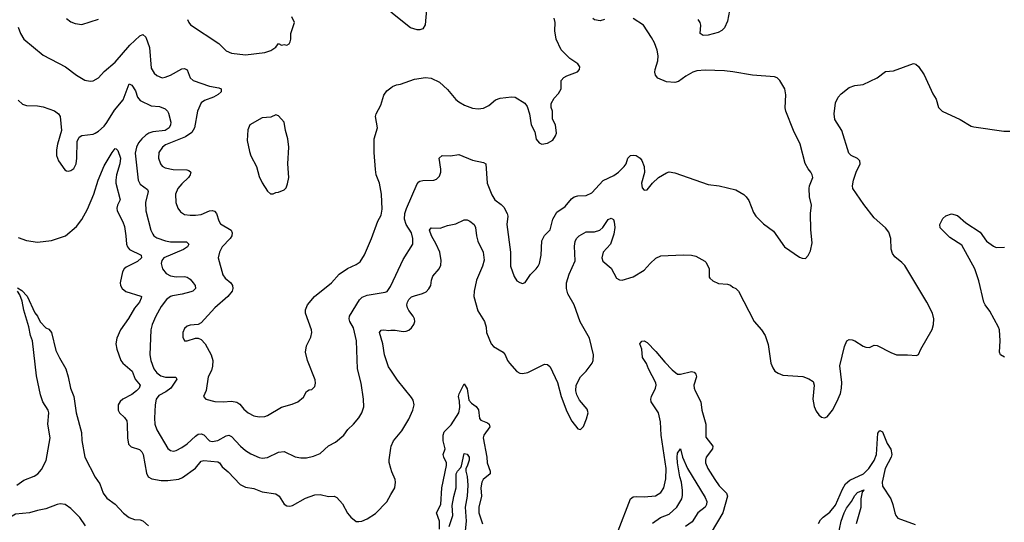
# Model space of a CAD drawing. Header units: inches. Extents: x 1245430 to 1420861, y 606325 to 671315.
# Tile 65 of 256: x 1297320 to 1304429, y 634141 to 637770. Entities that reach past the tile are written whole.
import ezdxf

# ---------------------------------------------------------------- set-up
doc = ezdxf.new("R2010")
doc.units = ezdxf.units.IN
doc.header["$MEASUREMENT"] = 0
doc.layers.add('B2693', color=7, linetype='Continuous')
doc.layers.add('B3603', color=7, linetype='Continuous')

msp = doc.modelspace()

# ---------------------------------------------------------------- linework, layer by layer
at = {"layer": 'B2693', "color": 5}
for points, elevation in [([(1298532.4, 637770), (1298540.5, 637750), (1298553.7, 637733.7), (1298758, 637598), (1298810, 637545.5), (1298850, 637528.4), (1298950, 637517), (1299090, 637533), (1299133.6, 637546.4), (1299170, 637571.3), (1299190, 637598), (1299210, 637584.7), (1299230, 637591.3), (1299250, 637584.7), (1299264.7, 637595.3), (1299274, 637610), (1299279, 637630), (1299279, 637670), (1299304, 637750), (1299285.2, 637790)], 980), ([(1297310, 637716), (1297325.3, 637670), (1297350, 637628), (1297490, 637514), (1297650, 637430.4), (1297730, 637370.4), (1297790, 637332.4), (1297830, 637326.4), (1297850, 637328.4), (1297889.3, 637350), (1297930, 637396.3), (1298010, 637464.2), (1298114.5, 637585.5), (1298187.2, 637652.8), (1298210, 637664), (1298230, 637642.8), (1298256.9, 637570), (1298270, 637419.1), (1298290, 637383.7), (1298310, 637365.7), (1298350, 637350.3), (1298370, 637354), (1298410, 637370.2), (1298490, 637413.8), (1298510, 637418), (1298530, 637407.7), (1298550.2, 637350.2), (1298571.9, 637331.9), (1298690, 637290.2), (1298757.8, 637277.8), (1298775.5, 637270), (1298773.7, 637250), (1298753.4, 637230), (1298718.4, 637210), (1298653.9, 637186.1), (1298631.3, 637168.7), (1298605.2, 637110), (1298582.3, 636990), (1298563.7, 636956.3), (1298516.3, 636923.7), (1298374.1, 636865.9), (1298350.3, 636850), (1298325.6, 636810), (1298322.3, 636770), (1298336.1, 636730), (1298350, 636711.8), (1298370, 636699.1), (1298427.8, 636687.8), (1298526.5, 636686.5), (1298541.7, 636681.7), (1298556.3, 636670), (1298552, 636650), (1298538.9, 636630), (1298490, 636584), (1298462.7, 636550), (1298446.3, 636510), (1298447.2, 636450), (1298462, 636410), (1298482, 636382), (1298510, 636363.7), (1298550, 636357.4), (1298590, 636357.7), (1298630, 636363.2), (1298690, 636388.9), (1298710, 636393.1), (1298727.7, 636387.7), (1298740.2, 636370), (1298757.2, 636317.2), (1298770, 636296.4), (1298847.7, 636250), (1298855.3, 636230), (1298851.8, 636210), (1298840.3, 636190), (1298783.1, 636130), (1298762.6, 636090), (1298752.4, 636050), (1298786.7, 635926.7), (1298803.2, 635903.2), (1298843.8, 635870), (1298857, 635850), (1298859.5, 635830), (1298854.6, 635810), (1298823.1, 635770), (1298728.5, 635690), (1298630, 635580.9), (1298610, 635569.4), (1298550, 635564.5), (1298530, 635558), (1298510, 635539), (1298499.1, 635510), (1298497.3, 635477.3), (1298510, 635451.3), (1298530, 635450.8), (1298590, 635470.4), (1298610, 635470.4), (1298630, 635461.3), (1298658.9, 635430), (1298703.2, 635350), (1298713.8, 635310), (1298712.7, 635267.3), (1298704.2, 635235.8), (1298681.6, 635190), (1298666.7, 635093.3), (1298648, 635048), (1298664.7, 635030), (1298730, 635012.2), (1298790, 635010.3), (1298850, 635016.5), (1298888.5, 635008.5), (1298910, 634992.9), (1298938, 634958), (1298970, 634930.3), (1299010, 634910.2), (1299050, 634902.4), (1299090, 634904.7), (1299110, 634911.3), (1299210, 634971.6), (1299287.1, 634992.9), (1299328.5, 635011.5), (1299370, 635044.9), (1299390, 635084), (1299410, 635096.3), (1299430, 635100.5), (1299450, 635121), (1299454.8, 635145.2), (1299453.5, 635170), (1299397.7, 635310), (1299383.5, 635370), (1299390, 635416), (1299421.5, 635478.6), (1299429.6, 635510), (1299428, 635530), (1299383.7, 635650), (1299384.8, 635675.2), (1299399.3, 635710), (1299449.6, 635770), (1299570.8, 635869.2), (1299628, 635932), (1299685.9, 635974.1), (1299750, 636001.6), (1299777.8, 636022.2), (1299808.8, 636071.2), (1299859.8, 636190), (1299905.4, 636314.6), (1299930, 636358), (1299937.4, 636402.6), (1299933.3, 636510), (1299917.4, 636590), (1299895.1, 636650), (1299888.3, 636688.3), (1299878.4, 636810), (1299879.5, 636910), (1299903.7, 636990), (1299889.4, 637070), (1299893.2, 637090), (1299926.8, 637153.2), (1299950, 637224.7), (1299970, 637256), (1300000, 637278.3)], 960), ([(1297659.3, 637779.3), (1297690, 637754.9), (1297722, 637742), (1297770, 637735.3), (1297890, 637773.4)], 980), ([(1297309.1, 637189.1), (1297339.9, 637159.9), (1297370.3, 637150.3), (1297450, 637146.7), (1297490, 637140.3), (1297571.3, 637111.3), (1297601.6, 637090), (1297612.4, 637070), (1297622.8, 636970), (1297593, 636870), (1297586.4, 636830), (1297586.7, 636790), (1297601.6, 636750), (1297645.3, 636685.3), (1297658, 636678), (1297670, 636675.5), (1297690, 636680.5), (1297710, 636696.3), (1297727.8, 636730), (1297733.7, 636770), (1297736.2, 636890), (1297750, 636921), (1297770, 636933.4), (1297850, 636943.7), (1297865.2, 636950), (1297890, 636965.3), (1297930, 637002), (1297950, 637026.7), (1298004.3, 637115.7), (1298066.3, 637190), (1298110, 637306.8), (1298130, 637298), (1298155.5, 637255.5), (1298171.1, 637210), (1298190, 637186.4), (1298270, 637147), (1298330, 637141.8), (1298370, 637127.2), (1298387.2, 637110), (1298394.5, 637094.5), (1298410.9, 637030.9), (1298409.4, 637010), (1298400.5, 636990), (1298370.6, 636969.4), (1298280.5, 636959.5), (1298252.6, 636950), (1298230, 636934.9), (1298201.1, 636910), (1298178.4, 636881.6), (1298163.5, 636850), (1298153.7, 636806.3), (1298176.3, 636610), (1298190, 636583.2), (1298242.9, 636542.9), (1298246.7, 636530), (1298229.4, 636450), (1298230.2, 636390.2), (1298267.2, 636250), (1298280.6, 636220.6), (1298288.8, 636208.8), (1298310, 636194.9), (1298372.4, 636172.4), (1298410, 636166.8), (1298525.1, 636165.1), (1298542, 636150), (1298531.4, 636130), (1298502.3, 636110), (1298360.2, 636050), (1298345.8, 636030), (1298342.9, 636010), (1298352.2, 635970), (1298377.6, 635937.6), (1298410, 635919.3), (1298450, 635913), (1298510, 635914.6), (1298530.4, 635910), (1298550, 635896.9), (1298572.7, 635870), (1298586.3, 635850), (1298590.3, 635830), (1298569.4, 635810.6), (1298555.2, 635804.8), (1298492.9, 635787.1), (1298424.6, 635775.4), (1298408.9, 635770), (1298381.3, 635750), (1298342.1, 635697.9), (1298303.5, 635630), (1298276.9, 635570), (1298267.2, 635530), (1298260.6, 635350), (1298267, 635310), (1298288.4, 635250), (1298310, 635220.7), (1298339.1, 635199.1), (1298371.9, 635188.1), (1298448.6, 635188.6), (1298453.9, 635173.9), (1298410.4, 635109.6), (1298376.5, 635083.5), (1298324.8, 635055.2), (1298306, 635030), (1298297.6, 634990), (1298292.7, 634892.7), (1298296.9, 634850), (1298309.3, 634809.3), (1298390, 634674), (1298410, 634658.9), (1298430, 634654.3), (1298450, 634658.9), (1298490, 634680.8), (1298530, 634708.2), (1298590, 634763.8), (1298610, 634776.5), (1298630, 634780.2), (1298650, 634771.5), (1298690, 634729), (1298710, 634723.6), (1298750, 634730.2), (1298810, 634764.9), (1298830, 634769.1), (1298850, 634760.3), (1298914.9, 634690), (1298950, 634659.2), (1298990, 634634.2), (1299050, 634607.5), (1299070, 634603.2), (1299110, 634607.8), (1299190, 634646), (1299230, 634652.6), (1299310, 634612.2), (1299350, 634605.3), (1299390, 634606.4), (1299442.3, 634617.7), (1299490, 634637.1), (1299550, 634692.7), (1299599.8, 634720.2), (1299660.9, 634770), (1299690, 634810.8), (1299731.4, 634848.6), (1299770, 634894.8), (1299791.6, 634930), (1299805.4, 634974.6), (1299803.6, 635030), (1299784.8, 635144.8), (1299758.4, 635250), (1299751.9, 635450), (1299730, 635543.7), (1299703.1, 635590), (1299698, 635610), (1299701.4, 635630), (1299773.2, 635746.8), (1299793.7, 635766.3), (1299830, 635781.4), (1299958.8, 635801.2), (1299972.4, 635807.6), (1299997.5, 635842.5), (1300000, 635847.8)], 940), ([(1297310, 636196.3), (1297370, 636175), (1297450, 636163.9), (1297550, 636175.6), (1297650, 636208.9), (1297730, 636276), (1297770, 636327), (1297810, 636402.4), (1297855.3, 636510), (1297885.9, 636610), (1297930, 636715.3), (1297986.9, 636810), (1298010, 636838.8), (1298016.3, 636836.3), (1298030, 636824.9), (1298047.8, 636770), (1298043.7, 636730), (1298020.4, 636650), (1298013.8, 636610), (1298015, 636590), (1298045.4, 636470), (1298025.5, 636430), (1298021.2, 636410), (1298024.8, 636390), (1298064.2, 636310), (1298075.9, 636275.9), (1298087.6, 636210), (1298091.2, 636150), (1298097.6, 636130), (1298114.3, 636110), (1298197, 636070), (1298200.2, 636050), (1298170, 636022.9), (1298090, 635982.7), (1298073.4, 635970), (1298062.7, 635950), (1298045.3, 635870), (1298048.5, 635850), (1298060.4, 635830), (1298087.5, 635807.5), (1298194.5, 635774.5), (1298199.3, 635770), (1298198.3, 635758.3), (1298184.5, 635730), (1298150, 635686.4), (1298106.6, 635613.4), (1298048, 635530), (1298020.8, 635470), (1298015.2, 635430), (1298022, 635390), (1298051.6, 635310), (1298065.3, 635290), (1298131.4, 635231.4), (1298154.6, 635174.6), (1298190.3, 635130), (1298183.2, 635110), (1298164.4, 635090), (1298130, 635064.1), (1298065.5, 635030), (1298046.2, 635013.8), (1298032.2, 634990), (1298030.3, 634950.3), (1298040.3, 634930), (1298077.1, 634897.1), (1298092.9, 634872.9), (1298096.9, 634850), (1298097.8, 634750), (1298105.4, 634705.4), (1298125, 634685), (1298186.2, 634666.2), (1298202.4, 634650), (1298210.9, 634630), (1298236.5, 634496.5), (1298248.9, 634470), (1298274.4, 634454.4), (1298341.8, 634441.8), (1298390, 634442.3), (1298468.2, 634451.8), (1298496, 634464), (1298590, 634531.3), (1298630, 634582.7), (1298650, 634587.1), (1298750, 634577.8), (1298762.6, 634570), (1298781.9, 634541.9), (1298825.7, 634505.7), (1298912.7, 634412.7), (1298950, 634395.3), (1299010, 634384.2), (1299070, 634360.9), (1299170, 634347), (1299194.4, 634330), (1299230, 634270.7), (1299250, 634258.4), (1299270, 634257), (1299290, 634262.6), (1299384.8, 634315.2), (1299450, 634338.6), (1299490, 634340.3), (1299550, 634327), (1299590, 634328.4), (1299610, 634319.3), (1299650, 634274.9), (1299686.1, 634206.1), (1299710, 634177.3), (1299750, 634145.5), (1299770, 634145.5), (1299790, 634148.2), (1299830, 634166.4), (1299890, 634204.6), (1299970.9, 634289.1), (1300000, 634340.9)], 920), ([(1297300.8, 634410), (1297350, 634445.3), (1297425.6, 634474.4), (1297450.3, 634489.7), (1297477.7, 634522.3), (1297512.2, 634587.8), (1297539.9, 634750), (1297523.9, 634850), (1297531.3, 634930), (1297525, 634950), (1297486.7, 635010), (1297470, 635060.9), (1297442, 635198), (1297412.5, 635450), (1297398.9, 635490), (1297387.5, 635552.5), (1297350, 635671.8), (1297337.9, 635737.9), (1297322, 635782), (1297304.1, 635810)], 880), ([(1297305.6, 635834.4), (1297335.6, 635815.6), (1297374.5, 635774.5), (1297430, 635654), (1297448.4, 635630), (1297468.3, 635588.3), (1297510, 635546), (1297530, 635536), (1297550.6, 635510), (1297582, 635382), (1297607.5, 635327.5), (1297653.6, 635250), (1297670.9, 635190.9), (1297686.5, 635110), (1297710, 635048), (1297727.3, 634930), (1297765.4, 634790), (1297769.6, 634730.4), (1297791.6, 634610), (1297865.9, 634465.9), (1297898.5, 634418.5), (1297922.1, 634350), (1297950, 634314), (1298010, 634272.8), (1298070, 634206.3), (1298110, 634176.3), (1298150, 634161.6), (1298190, 634158.2), (1298210, 634151.4), (1298250, 634115.6)], 880), ([(1300000, 635239.3), (1299983.7, 635263.7), (1299953.2, 635350), (1299942.9, 635430), (1299917, 635510), (1299930, 635527.3), (1299949.7, 635530.3), (1299985.8, 635525.8), (1300000, 635526.9)], 920), ([(1300000, 634529.3), (1299988.6, 634571.4), (1299987.6, 634592.4), (1300000, 634676.5)], 920), ([(1297794.6, 634114.6), (1297755, 634175), (1297690, 634240.9), (1297648.4, 634268.4), (1297613.7, 634273.7), (1297590, 634270.3), (1297510, 634236.8), (1297450, 634226.4), (1297390, 634208.7), (1297290, 634199.1), (1297234.7, 634165.3), (1297149.2, 634130.8)], 880)]:
    msp.add_lwpolyline(points, dxfattribs=dict(at, elevation=elevation))
at = {"layer": 'B2693', "color": 5, "elevation": 980}
msp.add_lwpolyline([(1299170, 637082), (1299133, 637067), (1299070, 637060.9), (1298982.8, 637010), (1298966.6, 636973.4), (1298963.4, 636896.6), (1298978.3, 636818.3), (1298990, 636786), (1299030.5, 636710), (1299050, 636638), (1299070, 636591), (1299110, 636532), (1299130, 636512), (1299150, 636511.3), (1299170, 636522), (1299190, 636524.7), (1299230, 636542), (1299243.1, 636556.9), (1299254.6, 636585.4), (1299264, 636630), (1299257, 636730), (1299264.2, 636850), (1299256.9, 636910), (1299238.4, 636970), (1299229.5, 637029.5), (1299190, 637075.3)], close=True, dxfattribs=at)
at = {"layer": 'B3603', "color": 5}
for points, elevation in [([(1300258.9, 637870), (1300247.4, 637732.6), (1300230, 637703.6), (1300210, 637696.9), (1300190, 637696.8), (1300142.9, 637710), (1300000, 637823.6)], 960), ([(1302444.5, 637835.5), (1302430, 637759), (1302409.1, 637710.9), (1302390, 637691.5), (1302362, 637678), (1302290, 637657.6), (1302254.7, 637654.7), (1302234, 637670), (1302238.5, 637730), (1302233.2, 637750), (1302218.8, 637770)], 920), ([(1300000, 637278.3), (1300012.5, 637287.5), (1300040.7, 637299.3), (1300070, 637304.9), (1300170, 637341.3), (1300250, 637353.4), (1300290, 637348.7), (1300350, 637318), (1300410, 637266.4), (1300470, 637193), (1300490, 637176.4), (1300531.8, 637151.8), (1300590, 637130.4), (1300630, 637127), (1300670, 637132), (1300706.6, 637150), (1300756, 637190), (1300790, 637202.6), (1300870, 637214), (1300898, 637210), (1300966.2, 637166.2), (1300984.1, 637144.1), (1301001.6, 637090), (1301012.7, 637010), (1301039.9, 636959.9), (1301048.3, 636908.3), (1301070, 636881), (1301091.1, 636871.1), (1301130, 636878.8), (1301170, 636901), (1301189, 636930), (1301195.3, 636950), (1301188, 637010), (1301167.3, 637052.7), (1301166, 637110), (1301156.4, 637136.4), (1301156.4, 637163.6), (1301178, 637202), (1301210, 637236), (1301229.3, 637270), (1301229.4, 637330), (1301248, 637352), (1301270, 637364.9), (1301347, 637393), (1301361.2, 637410), (1301365.2, 637430), (1301349.2, 637450), (1301292.3, 637490), (1301230, 637553.2), (1301193.6, 637630), (1301182.9, 637690), (1301187.3, 637750), (1301180.1, 637780.1)], 960), ([(1300000, 635847.8), (1300090, 636039.1), (1300159.1, 636150), (1300158.2, 636190), (1300149.8, 636230), (1300110.8, 636290.8), (1300097.9, 636330), (1300101, 636370), (1300113, 636407), (1300190, 636585.5), (1300201.8, 636598.2), (1300210, 636604.4), (1300231.3, 636608.7), (1300310, 636610.4), (1300330, 636619.3), (1300350, 636639.1), (1300361.7, 636670), (1300361.7, 636690), (1300349.6, 636770), (1300370, 636788), (1300430, 636787), (1300490, 636795.3), (1300590, 636754.3), (1300670, 636738.4), (1300686.8, 636730), (1300696, 636590), (1300730, 636504.9), (1300750, 636468.5), (1300796.3, 636436.3), (1300815.6, 636415.6), (1300840.5, 636370), (1300844.9, 636350), (1300836.4, 636290), (1300863.7, 636090), (1300864.9, 635990), (1300890, 635916), (1300910, 635884.7), (1300930, 635871), (1300950, 635866), (1300970, 635871), (1301009.3, 635930), (1301050, 635971), (1301062.7, 635990), (1301072.3, 636010), (1301085.1, 636070), (1301090, 636172), (1301110, 636212), (1301150, 636252), (1301169.6, 636330), (1301199.1, 636380.9), (1301258.4, 636421.6), (1301304, 636476), (1301322.7, 636490), (1301350, 636498.7), (1301410, 636500.4), (1301450, 636520.5), (1301532.2, 636607.8), (1301610, 636644.9), (1301643.1, 636670), (1301684.4, 636710), (1301697.7, 636730), (1301711.6, 636770), (1301720.1, 636779.9), (1301730, 636788.4), (1301750, 636792.8), (1301770.6, 636790), (1301800.4, 636770), (1301812.7, 636752.7), (1301829.1, 636710), (1301832.4, 636667.6), (1301810.7, 636590), (1301815.3, 636555.3), (1301830, 636538), (1301850, 636541), (1301889.7, 636590.3), (1301932.7, 636630), (1301990, 636663.8), (1302010, 636670.4), (1302050, 636663.8), (1302290, 636580.5), (1302370.4, 636570.4), (1302490, 636540.7), (1302547.9, 636507.9), (1302566, 636490), (1302584.5, 636464.5), (1302618.5, 636378.5), (1302634.8, 636350), (1302690, 636296), (1302763.1, 636243.1), (1302841, 636130), (1302950, 636054.8), (1302970, 636046.8), (1302994, 636046), (1303013.2, 636066.8), (1303030, 636102), (1303042, 636158), (1303032.1, 636252.1), (1303029.5, 636370), (1303037.2, 636430), (1303022.9, 636490), (1303019.6, 636550), (1303022, 636570), (1303046, 636630), (1303042.7, 636650), (1303032.3, 636670), (1303012.9, 636692.9), (1302991.1, 636731.1), (1302954.3, 636870), (1302907.6, 636970), (1302851.6, 637110), (1302847.3, 637132.7), (1302852.5, 637227.5), (1302844, 637270), (1302809, 637330), (1302789.5, 637349.5), (1302770, 637358), (1302610.7, 637369.3), (1302470, 637394.5), (1302410, 637400.7), (1302270, 637405.6), (1302210, 637400.7), (1302181, 637390), (1302130, 637360.9), (1302076.5, 637323.5), (1302050, 637315.4), (1301990, 637321.2), (1301928.6, 637348.6), (1301910.8, 637370), (1301906.8, 637390), (1301908.9, 637411.1), (1301928.2, 637471.8), (1301929.7, 637510), (1301922, 637550), (1301902.3, 637602.3), (1301881.7, 637641.7), (1301823.7, 637730), (1301750, 637778.4)], 940), ([(1301541.6, 637770), (1301510, 637760.7), (1301470, 637767.6), (1301458.7, 637778.7)], 940), ([(1300000, 635526.9), (1300030, 635529.1), (1300090, 635519), (1300110, 635521.5), (1300130, 635529.2), (1300150, 635545.5), (1300166, 635570), (1300172.2, 635590), (1300170.6, 635610), (1300160.7, 635630), (1300128.6, 635670), (1300119.5, 635690), (1300116.5, 635710), (1300119.9, 635730), (1300129.9, 635750.1), (1300150, 635767.5), (1300170, 635777.1), (1300228.3, 635791.7), (1300254.2, 635805.8), (1300274.6, 635825.4), (1300288.3, 635850), (1300293.5, 635890), (1300302.5, 635917.5), (1300349.8, 635970), (1300362, 635998), (1300362.9, 636030), (1300352.5, 636090), (1300327.6, 636150), (1300293.2, 636210), (1300279.2, 636250), (1300290, 636266.7), (1300355.4, 636264.6), (1300410, 636284.9), (1300470, 636296.1), (1300530, 636325.5), (1300550, 636324.9), (1300570, 636315.5), (1300600.4, 636290), (1300611.3, 636270), (1300617.7, 636210), (1300627.8, 636170), (1300666.3, 636090), (1300673.2, 636033.2), (1300661.2, 635990), (1300617.3, 635890), (1300601, 635810), (1300598.4, 635770), (1300628, 635668), (1300676.9, 635590), (1300687.6, 635550), (1300690.3, 635510), (1300724.6, 635430), (1300741.6, 635410), (1300810.4, 635370), (1300826, 635350), (1300842.4, 635310), (1300856.4, 635290), (1300910, 635230.4), (1300930, 635218.7), (1300950, 635214), (1300990, 635222), (1301110, 635282), (1301130, 635280.7), (1301150, 635264), (1301203.8, 635150), (1301228.4, 635050), (1301270, 634941), (1301306.8, 634870), (1301350, 634816), (1301370, 634811.3), (1301390, 634831.3), (1301413.1, 634886.9), (1301423.6, 634930), (1301416.4, 634956.4), (1301362.5, 635022.5), (1301342, 635062), (1301335.1, 635090), (1301338.9, 635130), (1301369.6, 635190), (1301410, 635232.4), (1301453, 635290), (1301460.5, 635310), (1301462, 635350), (1301434.3, 635470), (1301367.2, 635587.2), (1301324.2, 635710), (1301278.9, 635790), (1301267.4, 635830), (1301267.2, 635870), (1301286.8, 635933.2), (1301331.2, 636028.8), (1301326.2, 636133.8), (1301330.7, 636169.3), (1301339.7, 636190), (1301359.6, 636210), (1301410, 636238.5), (1301470, 636237.1), (1301509.9, 636250.1), (1301530.5, 636269.5), (1301570, 636326.4), (1301590, 636335.5), (1301606.4, 636326.4), (1301613.1, 636310), (1301616.2, 636270), (1301610, 636221.2), (1301586, 636150), (1301532.7, 636090), (1301524.2, 636050), (1301530, 636025.5), (1301590, 635975.5), (1301630, 635904.4), (1301650, 635892.2), (1301670, 635888.5), (1301750, 635912.4), (1301830, 635961.6), (1301871, 636009), (1301912.1, 636047.9), (1301950, 636063.6), (1302110, 636071.8), (1302170.6, 636070.6), (1302202.5, 636062.5), (1302267.1, 636027.1), (1302277.3, 636017.3), (1302298.8, 635970), (1302298, 635910), (1302302.8, 635902.8), (1302325.2, 635885.2), (1302365.8, 635865.8), (1302430, 635860.3), (1302452.5, 635852.5), (1302470, 635838), (1302490.8, 635830), (1302510.6, 635810), (1302623.1, 635590), (1302676.4, 635530), (1302703.1, 635490), (1302723.9, 635423.9), (1302743.8, 635290), (1302756.7, 635256.7), (1302772.8, 635232.8), (1302796.7, 635216.7), (1302830, 635203.8), (1302973.7, 635193.7), (1303017.1, 635177.1), (1303050, 635158), (1303055.5, 635130), (1303047.2, 635030), (1303055.8, 634975.8), (1303070, 634944), (1303090, 634916.3), (1303110, 634899.1), (1303130, 634895.5), (1303150, 634903), (1303188.2, 634950), (1303220.5, 635010), (1303245.6, 635070), (1303254, 635110), (1303256.2, 635150), (1303240.7, 635270), (1303275.8, 635410), (1303292.7, 635450), (1303310, 635459.5), (1303330, 635457.4), (1303350.2, 635450.2), (1303410, 635412.4), (1303430, 635404.4), (1303456.6, 635403.4), (1303490, 635420.7), (1303510, 635416.3), (1303610, 635366), (1303650, 635350.6), (1303730, 635350.6), (1303795.1, 635344.9), (1303810, 635351.3), (1303827, 635390), (1303908.2, 635531.8), (1303918.9, 635570), (1303919.7, 635610), (1303911.3, 635650), (1303869.6, 635730), (1303710, 635994.5), (1303690, 636017.6), (1303637.7, 636057.7), (1303621, 636081), (1303613.1, 636113.1), (1303609.8, 636190), (1303595, 636235), (1303570, 636266), (1303490, 636338), (1303414.2, 636434.2), (1303336.2, 636550), (1303332.4, 636570), (1303340.3, 636610), (1303359.4, 636670), (1303387.6, 636730), (1303384.8, 636750), (1303370, 636766.9), (1303323.6, 636790), (1303306.6, 636806.6), (1303256.5, 636970), (1303205.7, 637050), (1303200.4, 637090), (1303210.7, 637169.3), (1303229.7, 637210), (1303250, 637234.4), (1303310, 637280.5), (1303350, 637295.5), (1303410, 637301), (1303510, 637350.6), (1303570, 637396), (1303630, 637400.4), (1303772.5, 637452.5), (1303790, 637447.7), (1303810, 637430.7), (1303851.5, 637371.5), (1303913.5, 637233.5), (1303936, 637196), (1303954.7, 637134.7), (1303979.1, 637110), (1304110.2, 637050.2), (1304190, 637001.6), (1304210, 636995.5), (1304425.8, 636965.8), (1304470, 636963.8)], 920), ([(1304430, 635334), (1304400.9, 635350), (1304394, 635370), (1304399.1, 635450), (1304393.7, 635530), (1304386.7, 635550), (1304324.1, 635664.1), (1304289.9, 635710), (1304280.6, 635730), (1304244.3, 635884.3), (1304215.6, 635970), (1304121.5, 636141.5), (1304036.6, 636196.6), (1303966.5, 636266.5), (1303963.9, 636290), (1303986.1, 636333.9), (1304007.6, 636352.4), (1304047, 636367), (1304090, 636356), (1304150, 636303.5), (1304255, 636235), (1304301.3, 636170), (1304350, 636134), (1304370, 636124.2), (1304430, 636127.6)], 880), ([(1301640.9, 634079.1), (1301729.8, 634310), (1301750, 634324.6), (1301770, 634327.7), (1301830, 634325.5), (1301910, 634332.4), (1301950, 634356), (1301970, 634388.4), (1301985, 634455), (1301988.8, 634530), (1301952.7, 634770), (1301945.6, 634865.6), (1301931.2, 634931.2), (1301880.2, 635010), (1301878, 635030), (1301882, 635050), (1301909.9, 635110), (1301915, 635130), (1301912.5, 635147.5), (1301859.2, 635250), (1301846.4, 635286.4), (1301816.8, 635330), (1301811.6, 635391.6), (1301797.7, 635430), (1301812.1, 635447.9), (1301830, 635450.1), (1301850, 635439.7), (1301913.3, 635373.3), (1301976.9, 635296.9), (1302030, 635242.2), (1302070, 635211.1), (1302090, 635209.3), (1302170, 635229.5), (1302190, 635224), (1302202.6, 635210), (1302207, 635190), (1302188.4, 635130), (1302191, 635110), (1302197.1, 635090), (1302238.5, 635010), (1302246.3, 634950), (1302274.1, 634850), (1302274.6, 634754.6), (1302324.9, 634690), (1302322.3, 634670), (1302276.5, 634610), (1302271.1, 634590), (1302272, 634570), (1302287.6, 634530), (1302338.5, 634450), (1302370, 634404.9), (1302424.2, 634350), (1302430.2, 634330), (1302396.2, 634210), (1302267.2, 633990)], 880), ([(1300000, 634676.5), (1300002, 634690), (1300018.7, 634730), (1300078.5, 634801.5), (1300130, 634886), (1300157.8, 634950), (1300167.8, 634990), (1300161.8, 635021.8), (1300150, 635043), (1300047.7, 635167.7), (1300000, 635239.3)], 920), ([(1300350.7, 634090), (1300351.7, 634150), (1300330.5, 634210), (1300361.2, 634270), (1300368.9, 634390), (1300400.6, 634550), (1300402, 634570), (1300383.2, 634610), (1300378.8, 634630), (1300392.5, 634670), (1300378.3, 634730), (1300377.2, 634770), (1300385.3, 634794.7), (1300434.5, 634845.5), (1300491.1, 634930), (1300499, 634970), (1300496.5, 635016.4), (1300489.2, 635050), (1300492, 635068), (1300530, 635140.4), (1300550, 635104.9), (1300563.3, 635023.3), (1300581.2, 635001.2), (1300616.3, 634976.3), (1300631.9, 634951.9), (1300638.9, 634890), (1300650, 634877.7), (1300698.7, 634858.7), (1300709.2, 634850), (1300713.7, 634830), (1300670.2, 634770), (1300666, 634750), (1300692.6, 634610), (1300696.1, 634570), (1300717.8, 634510), (1300715.8, 634490), (1300666.9, 634450), (1300656.5, 634430), (1300649.4, 634390), (1300654, 634330), (1300635, 634250), (1300635.3, 634210), (1300661.8, 634130)], 880), ([(1303087.2, 634132.8), (1303101.6, 634158.4), (1303121.5, 634178.5), (1303170, 634213.2), (1303210, 634264.4), (1303260.8, 634379.2), (1303282.3, 634417.7), (1303314.1, 634445.9), (1303412.6, 634490), (1303450, 634530.3), (1303490, 634587.8), (1303505, 634630), (1303516.3, 634783.7), (1303530, 634803.6), (1303550, 634794.9), (1303582.9, 634710), (1303610, 634668.5), (1303617.8, 634630), (1303612.9, 634610), (1303568.4, 634530), (1303547.4, 634430), (1303550, 634400.5), (1303609.2, 634310), (1303624.7, 634270), (1303637.6, 634210), (1303644.9, 634190), (1303659.1, 634170), (1303785.7, 634125.7)], 880), ([(1301890, 634133.5), (1301945.7, 634174.3), (1302010, 634200.1), (1302065.4, 634250), (1302100.2, 634310), (1302106.1, 634333.9), (1302106.5, 634370), (1302098.8, 634430), (1302086.9, 634470), (1302070, 634569.3), (1302067.5, 634610), (1302070, 634641), (1302090, 634672), (1302105.7, 634610), (1302141, 634530), (1302270, 634319), (1302280.4, 634290), (1302279.9, 634270), (1302269.1, 634250), (1302216.2, 634210), (1302175.6, 634144.4), (1302128.2, 634110)], 860), ([(1300420.7, 634110), (1300446.6, 634190), (1300442, 634262), (1300454, 634326), (1300472.3, 634390), (1300471.1, 634490), (1300480.4, 634510), (1300504.6, 634535.4), (1300511.2, 634548.8), (1300530, 634636.3), (1300550, 634633.7), (1300564.2, 634610), (1300565.8, 634590), (1300550, 634545.1), (1300540.3, 634530), (1300541.2, 634510), (1300551.9, 634471.9), (1300556.3, 634410), (1300551.4, 634330), (1300535.5, 634250), (1300543.5, 634150), (1300530.6, 634030)], 860), ([(1300000, 634340.9), (1300027.6, 634390), (1300033.6, 634430), (1300032, 634450), (1300006.2, 634506.2), (1300000, 634529.3)], 920), ([(1303226.9, 634033.1), (1303252.3, 634150), (1303272.7, 634210), (1303290, 634242.1), (1303326, 634290), (1303350, 634335.1), (1303370, 634356.8), (1303414.1, 634374.1), (1303410, 634362.4), (1303402.2, 634357.8), (1303394.2, 634310), (1303392.3, 634247.7), (1303359.4, 634130)], 860)]:
    msp.add_lwpolyline(points, dxfattribs=dict(at, elevation=elevation))

doc.saveas('drawing.dxf')
